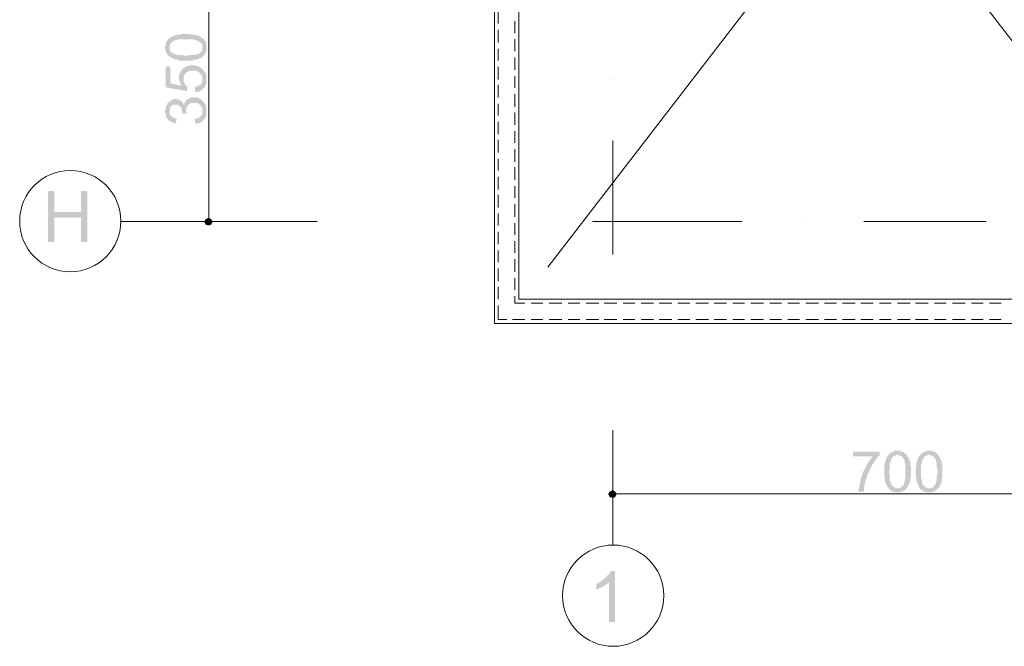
# Model space of a CAD drawing. Header units: metres. Extents: x -25 to 43.2, y -9.5 to 51.2.
# Tile 1 of 22: x -23.8 to -11.7, y -8.3 to -0.6. Entities that reach past the tile are written whole.
import ezdxf

# ---------------------------------------------------------------- set-up
doc = ezdxf.new("R2010")
doc.units = ezdxf.units.M
doc.header["$MEASUREMENT"] = 0
for name, color, linetype in [('PDF4_ax', 7, 'Continuous'), ('PDF4_dim', 7, 'Continuous'), ('PDF4_khatchin', 7, 'Continuous'), ('PDF4_shib bandi', 7, 'Continuous'), ('PDF4_textt', 7, 'Continuous'), ('PDF4_W', 7, 'Continuous')]:
    doc.layers.add(name, color=color, linetype=linetype)

msp = doc.modelspace()

# ---------------------------------------------------------------- hatches: boundary and pattern name
at = {"layer": 'PDF4_dim', "transparency": 33554559}
h = msp.add_hatch(color=256, dxfattribs=at)
h.paths.add_polyline_path([(-21.76, -1.141), (-21.77, -1.141), (-21.779, -1.141), (-21.789, -1.141), (-21.789, -1.141), (-21.798, -1.141), (-21.808, -1.141), (-21.818, -1.141), (-21.827, -1.141), (-21.827, -1.141), (-21.837, -1.141), (-21.847, -1.141), (-21.856, -1.132), (-21.856, -1.132), (-21.866, -1.132), (-21.866, -1.132), (-21.876, -1.132), (-21.885, -1.132), (-21.885, -1.132), (-21.895, -1.132), (-21.895, -1.122), (-21.904, -1.122), (-21.914, -1.122), (-21.914, -1.122), (-21.924, -1.112), (-21.933, -1.112), (-21.933, -1.112), (-21.943, -1.103), (-21.953, -1.103), (-21.953, -1.103), (-21.962, -1.093), (-21.962, -1.093), (-21.972, -1.083), (-21.972, -1.083), (-21.981, -1.074), (-21.981, -1.074), (-21.991, -1.074), (-21.991, -1.064), (-21.991, -1.054), (-22.001, -1.054), (-22.001, -1.045), (-22.001, -1.045), (-22.01, -1.035), (-22.01, -1.026), (-22.01, -1.026), (-22.01, -1.016), (-22.01, -1.006), (-22.01, -1.006), (-22.02, -0.997), (-22.02, -0.987), (-22.02, -0.977), (-22.02, -0.977), (-22.02, -0.968), (-22.02, -0.968), (-22.01, -0.958), (-22.01, -0.949), (-22.01, -0.939), (-22.01, -0.939), (-22.01, -0.929), (-22.01, -0.92), (-22.001, -0.92), (-22.001, -0.91), (-22.001, -0.91), (-22.001, -0.9), (-21.991, -0.9), (-21.991, -0.891), (-21.981, -0.891), (-21.981, -0.881), (-21.972, -0.871), (-21.972, -0.871), (-21.962, -0.871), (-21.962, -0.862), (-21.953, -0.862), (-21.953, -0.862), (-21.953, -0.852), (-21.943, -0.852), (-21.933, -0.852), (-21.933, -0.843), (-21.924, -0.843), (-21.914, -0.843), (-21.914, -0.843), (-21.904, -0.833), (-21.895, -0.833), (-21.895, -0.833), (-21.885, -0.833), (-21.876, -0.823), (-21.876, -0.823), (-21.866, -0.823), (-21.866, -0.823), (-21.856, -0.823), (-21.847, -0.823), (-21.847, -0.823), (-21.837, -0.823), (-21.827, -0.823), (-21.827, -0.823), (-21.818, -0.814), (-21.808, -0.814), (-21.798, -0.814), (-21.798, -0.814), (-21.789, -0.814), (-21.779, -0.814), (-21.77, -0.814), (-21.76, -0.814), (-21.76, -0.814), (-21.75, -0.814), (-21.741, -0.814), (-21.731, -0.814), (-21.731, -0.814), (-21.721, -0.814), (-21.712, -0.814), (-21.702, -0.814), (-21.702, -0.823), (-21.693, -0.823), (-21.683, -0.823), (-21.673, -0.823), (-21.673, -0.823), (-21.664, -0.823), (-21.654, -0.823), (-21.654, -0.823), (-21.644, -0.823), (-21.635, -0.833), (-21.635, -0.833), (-21.625, -0.833), (-21.625, -0.833), (-21.615, -0.833), (-21.615, -0.833), (-21.606, -0.843), (-21.596, -0.843), (-21.587, -0.843), (-21.587, -0.852), (-21.577, -0.852), (-21.577, -0.852), (-21.567, -0.862), (-21.558, -0.862), (-21.558, -0.871), (-21.548, -0.871), (-21.548, -0.871), (-21.538, -0.881), (-21.538, -0.881), (-21.538, -0.891), (-21.529, -0.891), (-21.529, -0.9), (-21.519, -0.9), (-21.519, -0.91), (-21.519, -0.92), (-21.519, -0.92), (-21.51, -0.929), (-21.51, -0.939), (-21.51, -0.939), (-21.51, -0.949), (-21.51, -0.958), (-21.51, -0.958), (-21.51, -0.968), (-21.51, -0.977), (-21.51, -0.977), (-21.51, -0.987), (-21.51, -0.997), (-21.51, -0.997), (-21.51, -1.006), (-21.51, -1.016), (-21.51, -1.026), (-21.51, -1.026), (-21.519, -1.035), (-21.519, -1.045), (-21.519, -1.045), (-21.519, -1.054), (-21.529, -1.054), (-21.529, -1.064), (-21.529, -1.064), (-21.538, -1.074), (-21.538, -1.074), (-21.548, -1.083), (-21.548, -1.083), (-21.558, -1.093), (-21.558, -1.093), (-21.558, -1.093), (-21.567, -1.103), (-21.567, -1.103), (-21.577, -1.103), (-21.577, -1.112), (-21.587, -1.112), (-21.587, -1.112), (-21.596, -1.112), (-21.596, -1.122), (-21.606, -1.122), (-21.615, -1.122), (-21.615, -1.122), (-21.625, -1.122), (-21.625, -1.132), (-21.635, -1.132), (-21.644, -1.132), (-21.654, -1.132), (-21.654, -1.132), (-21.664, -1.132), (-21.673, -1.132), (-21.673, -1.141), (-21.683, -1.141), (-21.693, -1.141), (-21.702, -1.141), (-21.712, -1.141), (-21.721, -1.141), (-21.721, -1.141), (-21.731, -1.141), (-21.741, -1.141), (-21.75, -1.141), (-21.76, -1.141)], flags=0)
h.paths.add_polyline_path([(-21.76, -1.083), (-21.75, -1.083), (-21.741, -1.083), (-21.731, -1.083), (-21.721, -1.074), (-21.712, -1.074), (-21.702, -1.074), (-21.693, -1.074), (-21.693, -1.074), (-21.683, -1.074), (-21.673, -1.074), (-21.664, -1.074), (-21.664, -1.074), (-21.654, -1.074), (-21.644, -1.074), (-21.644, -1.064), (-21.635, -1.064), (-21.625, -1.064), (-21.625, -1.064), (-21.615, -1.064), (-21.615, -1.064), (-21.606, -1.054), (-21.606, -1.054), (-21.606, -1.054), (-21.596, -1.054), (-21.596, -1.054), (-21.587, -1.045), (-21.587, -1.045), (-21.577, -1.035), (-21.577, -1.035), (-21.567, -1.026), (-21.567, -1.016), (-21.567, -1.016), (-21.558, -1.006), (-21.558, -1.006), (-21.558, -0.997), (-21.558, -0.987), (-21.558, -0.987), (-21.558, -0.977), (-21.558, -0.977), (-21.558, -0.968), (-21.558, -0.958), (-21.558, -0.958), (-21.558, -0.949), (-21.567, -0.939), (-21.567, -0.939), (-21.567, -0.929), (-21.577, -0.929), (-21.577, -0.92), (-21.587, -0.92), (-21.596, -0.91), (-21.596, -0.91), (-21.596, -0.91), (-21.606, -0.9), (-21.606, -0.9), (-21.615, -0.9), (-21.615, -0.9), (-21.625, -0.9), (-21.625, -0.891), (-21.635, -0.891), (-21.635, -0.891), (-21.644, -0.891), (-21.654, -0.891), (-21.654, -0.891), (-21.664, -0.881), (-21.673, -0.881), (-21.683, -0.881), (-21.683, -0.881), (-21.693, -0.881), (-21.702, -0.881), (-21.712, -0.881), (-21.721, -0.881), (-21.731, -0.881), (-21.741, -0.881), (-21.75, -0.881), (-21.76, -0.881), (-21.76, -0.881), (-21.77, -0.881), (-21.779, -0.881), (-21.789, -0.881), (-21.798, -0.881), (-21.808, -0.881), (-21.818, -0.881), (-21.827, -0.881), (-21.837, -0.881), (-21.837, -0.881), (-21.847, -0.881), (-21.856, -0.881), (-21.866, -0.891), (-21.866, -0.891), (-21.876, -0.891), (-21.885, -0.891), (-21.885, -0.891), (-21.895, -0.891), (-21.895, -0.891), (-21.904, -0.9), (-21.904, -0.9), (-21.914, -0.9), (-21.914, -0.9), (-21.924, -0.9), (-21.924, -0.91), (-21.924, -0.91), (-21.933, -0.91), (-21.933, -0.92), (-21.943, -0.92), (-21.943, -0.929), (-21.953, -0.929), (-21.953, -0.939), (-21.953, -0.949), (-21.962, -0.949), (-21.962, -0.958), (-21.962, -0.958), (-21.962, -0.968), (-21.962, -0.977), (-21.962, -0.977), (-21.962, -0.987), (-21.962, -0.997), (-21.962, -0.997), (-21.962, -1.006), (-21.962, -1.016), (-21.953, -1.016), (-21.953, -1.026), (-21.953, -1.026), (-21.943, -1.035), (-21.943, -1.035), (-21.933, -1.045), (-21.933, -1.045), (-21.924, -1.054), (-21.924, -1.054), (-21.914, -1.054), (-21.914, -1.054), (-21.904, -1.054), (-21.904, -1.064), (-21.895, -1.064), (-21.895, -1.064), (-21.885, -1.064), (-21.885, -1.064), (-21.876, -1.074), (-21.866, -1.074), (-21.866, -1.074), (-21.856, -1.074), (-21.847, -1.074), (-21.837, -1.074), (-21.837, -1.074), (-21.827, -1.074), (-21.818, -1.074), (-21.808, -1.074), (-21.798, -1.074), (-21.789, -1.083), (-21.779, -1.083), (-21.77, -1.083), (-21.76, -1.083), (-21.76, -1.083)], flags=0)
for points in [[(-21.644, -1.526), (-21.654, -1.469), (-21.644, -1.469), (-21.635, -1.459), (-21.625, -1.459), (-21.625, -1.459), (-21.615, -1.459), (-21.606, -1.449), (-21.606, -1.449), (-21.596, -1.449), (-21.596, -1.44), (-21.587, -1.44), (-21.587, -1.44), (-21.577, -1.43), (-21.577, -1.43), (-21.567, -1.42), (-21.567, -1.42), (-21.567, -1.411), (-21.558, -1.401), (-21.558, -1.401), (-21.558, -1.392), (-21.558, -1.382), (-21.558, -1.382), (-21.558, -1.372), (-21.558, -1.372), (-21.558, -1.363), (-21.558, -1.353), (-21.558, -1.353), (-21.558, -1.343), (-21.558, -1.334), (-21.567, -1.334), (-21.567, -1.324), (-21.567, -1.315), (-21.577, -1.315), (-21.577, -1.305), (-21.587, -1.305), (-21.587, -1.295), (-21.587, -1.295), (-21.596, -1.295), (-21.596, -1.286), (-21.606, -1.286), (-21.606, -1.276), (-21.615, -1.276), (-21.625, -1.276), (-21.625, -1.276), (-21.635, -1.266), (-21.644, -1.266), (-21.644, -1.266), (-21.654, -1.266), (-21.664, -1.266), (-21.673, -1.266), (-21.673, -1.266), (-21.673, -1.266), (-21.683, -1.266), (-21.693, -1.266), (-21.702, -1.266), (-21.712, -1.266), (-21.712, -1.266), (-21.721, -1.266), (-21.731, -1.276), (-21.731, -1.276), (-21.741, -1.276), (-21.741, -1.286), (-21.75, -1.286), (-21.76, -1.286), (-21.76, -1.295), (-21.76, -1.295), (-21.77, -1.295), (-21.77, -1.305), (-21.77, -1.305), (-21.779, -1.315), (-21.779, -1.324), (-21.779, -1.324), (-21.789, -1.334), (-21.789, -1.343), (-21.789, -1.343), (-21.789, -1.353), (-21.789, -1.363), (-21.789, -1.363), (-21.789, -1.372), (-21.789, -1.382), (-21.789, -1.382), (-21.789, -1.392), (-21.789, -1.401), (-21.789, -1.401), (-21.779, -1.411), (-21.779, -1.42), (-21.779, -1.42), (-21.779, -1.42), (-21.77, -1.43), (-21.77, -1.44), (-21.77, -1.44), (-21.76, -1.449), (-21.76, -1.449), (-21.75, -1.459), (-21.75, -1.459), (-21.741, -1.459), (-21.75, -1.517), (-22.01, -1.469), (-22.01, -1.218), (-21.953, -1.218), (-21.953, -1.42), (-21.818, -1.449), (-21.818, -1.44), (-21.818, -1.44), (-21.827, -1.43), (-21.827, -1.42), (-21.827, -1.42), (-21.837, -1.411), (-21.837, -1.401), (-21.837, -1.401), (-21.837, -1.392), (-21.847, -1.382), (-21.847, -1.382), (-21.847, -1.372), (-21.847, -1.363), (-21.847, -1.363), (-21.847, -1.353), (-21.847, -1.343), (-21.847, -1.343), (-21.847, -1.334), (-21.847, -1.324), (-21.847, -1.324), (-21.837, -1.315), (-21.837, -1.305), (-21.837, -1.305), (-21.837, -1.295), (-21.827, -1.286), (-21.827, -1.286), (-21.827, -1.276), (-21.818, -1.266), (-21.818, -1.266), (-21.818, -1.257), (-21.808, -1.257), (-21.808, -1.247), (-21.798, -1.247), (-21.798, -1.247), (-21.798, -1.237), (-21.789, -1.237), (-21.789, -1.228), (-21.779, -1.228), (-21.77, -1.228), (-21.77, -1.218), (-21.76, -1.218), (-21.76, -1.218), (-21.75, -1.209), (-21.741, -1.209), (-21.741, -1.209), (-21.731, -1.209), (-21.721, -1.199), (-21.721, -1.199), (-21.712, -1.199), (-21.702, -1.199), (-21.693, -1.199), (-21.693, -1.199), (-21.683, -1.199), (-21.673, -1.199), (-21.673, -1.199), (-21.664, -1.199), (-21.654, -1.199), (-21.644, -1.199), (-21.644, -1.199), (-21.635, -1.209), (-21.625, -1.209), (-21.625, -1.209), (-21.615, -1.209), (-21.606, -1.218), (-21.606, -1.218), (-21.596, -1.218), (-21.587, -1.218), (-21.587, -1.228), (-21.577, -1.228), (-21.577, -1.237), (-21.567, -1.237), (-21.567, -1.237), (-21.558, -1.247), (-21.558, -1.247), (-21.548, -1.257), (-21.548, -1.257), (-21.538, -1.266), (-21.538, -1.266), (-21.538, -1.276), (-21.529, -1.276), (-21.529, -1.286), (-21.519, -1.286), (-21.519, -1.295), (-21.519, -1.305), (-21.519, -1.305), (-21.51, -1.315), (-21.51, -1.324), (-21.51, -1.324), (-21.51, -1.334), (-21.51, -1.343), (-21.51, -1.343), (-21.51, -1.353), (-21.51, -1.363), (-21.51, -1.372), (-21.51, -1.372), (-21.51, -1.382), (-21.51, -1.382), (-21.51, -1.392), (-21.51, -1.401), (-21.51, -1.411), (-21.51, -1.411), (-21.51, -1.42), (-21.51, -1.43), (-21.519, -1.43), (-21.519, -1.44), (-21.519, -1.449), (-21.519, -1.449), (-21.529, -1.459), (-21.529, -1.459), (-21.529, -1.469), (-21.538, -1.478), (-21.538, -1.478), (-21.548, -1.478), (-21.548, -1.488), (-21.558, -1.488), (-21.558, -1.498), (-21.567, -1.498), (-21.567, -1.507), (-21.577, -1.507), (-21.577, -1.507), (-21.587, -1.517), (-21.587, -1.517), (-21.596, -1.517), (-21.606, -1.526), (-21.606, -1.526), (-21.615, -1.526), (-21.625, -1.526), (-21.635, -1.526), (-21.635, -1.526), (-21.644, -1.526)], [(-21.644, -1.921), (-21.654, -1.854), (-21.644, -1.854), (-21.635, -1.854), (-21.635, -1.854), (-21.625, -1.854), (-21.615, -1.844), (-21.606, -1.844), (-21.606, -1.844), (-21.596, -1.835), (-21.596, -1.835), (-21.587, -1.835), (-21.587, -1.825), (-21.577, -1.825), (-21.577, -1.825), (-21.577, -1.815), (-21.567, -1.815), (-21.567, -1.806), (-21.567, -1.796), (-21.558, -1.796), (-21.558, -1.786), (-21.558, -1.777), (-21.558, -1.777), (-21.558, -1.767), (-21.558, -1.758), (-21.558, -1.748), (-21.558, -1.748), (-21.558, -1.738), (-21.558, -1.729), (-21.558, -1.729), (-21.567, -1.719), (-21.567, -1.709), (-21.567, -1.709), (-21.577, -1.7), (-21.577, -1.7), (-21.577, -1.69), (-21.587, -1.69), (-21.587, -1.681), (-21.596, -1.681), (-21.606, -1.671), (-21.606, -1.671), (-21.615, -1.671), (-21.615, -1.661), (-21.625, -1.661), (-21.635, -1.661), (-21.635, -1.661), (-21.644, -1.661), (-21.654, -1.661), (-21.664, -1.661), (-21.664, -1.661), (-21.664, -1.661), (-21.673, -1.661), (-21.683, -1.661), (-21.693, -1.661), (-21.693, -1.661), (-21.702, -1.661), (-21.702, -1.671), (-21.712, -1.671), (-21.721, -1.671), (-21.721, -1.681), (-21.731, -1.681), (-21.731, -1.681), (-21.731, -1.69), (-21.741, -1.69), (-21.741, -1.7), (-21.75, -1.709), (-21.75, -1.709), (-21.75, -1.719), (-21.75, -1.729), (-21.75, -1.729), (-21.76, -1.738), (-21.76, -1.748), (-21.76, -1.748), (-21.76, -1.758), (-21.76, -1.758), (-21.76, -1.767), (-21.76, -1.777), (-21.75, -1.777), (-21.75, -1.786), (-21.75, -1.796), (-21.75, -1.796), (-21.808, -1.786), (-21.808, -1.786), (-21.808, -1.777), (-21.808, -1.777), (-21.808, -1.767), (-21.808, -1.758), (-21.808, -1.758), (-21.808, -1.748), (-21.808, -1.738), (-21.808, -1.738), (-21.818, -1.729), (-21.818, -1.719), (-21.818, -1.719), (-21.827, -1.709), (-21.827, -1.709), (-21.837, -1.7), (-21.837, -1.7), (-21.847, -1.69), (-21.847, -1.69), (-21.856, -1.69), (-21.856, -1.681), (-21.866, -1.681), (-21.876, -1.681), (-21.876, -1.681), (-21.885, -1.681), (-21.895, -1.681), (-21.904, -1.681), (-21.904, -1.681), (-21.914, -1.681), (-21.924, -1.69), (-21.924, -1.69), (-21.933, -1.69), (-21.933, -1.7), (-21.943, -1.7), (-21.943, -1.7), (-21.953, -1.709), (-21.953, -1.709), (-21.953, -1.719), (-21.962, -1.719), (-21.962, -1.729), (-21.962, -1.738), (-21.962, -1.738), (-21.962, -1.748), (-21.962, -1.758), (-21.962, -1.758), (-21.962, -1.767), (-21.962, -1.777), (-21.962, -1.786), (-21.962, -1.786), (-21.962, -1.796), (-21.953, -1.806), (-21.953, -1.806), (-21.953, -1.815), (-21.943, -1.815), (-21.943, -1.825), (-21.943, -1.825), (-21.933, -1.825), (-21.933, -1.835), (-21.924, -1.835), (-21.914, -1.835), (-21.914, -1.844), (-21.904, -1.844), (-21.895, -1.844), (-21.895, -1.844), (-21.885, -1.854), (-21.876, -1.854), (-21.876, -1.854), (-21.885, -1.912), (-21.895, -1.912), (-21.904, -1.912), (-21.904, -1.912), (-21.914, -1.902), (-21.924, -1.902), (-21.924, -1.902), (-21.933, -1.902), (-21.943, -1.892), (-21.943, -1.892), (-21.953, -1.892), (-21.962, -1.883), (-21.962, -1.883), (-21.972, -1.873), (-21.972, -1.873), (-21.981, -1.863), (-21.981, -1.863), (-21.981, -1.863), (-21.991, -1.854), (-21.991, -1.854), (-21.991, -1.844), (-22.001, -1.844), (-22.001, -1.835), (-22.001, -1.825), (-22.01, -1.825), (-22.01, -1.815), (-22.01, -1.806), (-22.01, -1.806), (-22.01, -1.796), (-22.01, -1.786), (-22.01, -1.786), (-22.02, -1.777), (-22.02, -1.767), (-22.02, -1.767), (-22.02, -1.758), (-22.02, -1.748), (-22.01, -1.738), (-22.01, -1.738), (-22.01, -1.729), (-22.01, -1.719), (-22.01, -1.709), (-22.01, -1.709), (-22.001, -1.7), (-22.001, -1.69), (-22.001, -1.69), (-22.001, -1.69), (-21.991, -1.681), (-21.991, -1.671), (-21.991, -1.671), (-21.981, -1.661), (-21.981, -1.661), (-21.972, -1.652), (-21.972, -1.652), (-21.962, -1.642), (-21.962, -1.642), (-21.953, -1.632), (-21.953, -1.632), (-21.943, -1.632), (-21.933, -1.632), (-21.933, -1.623), (-21.924, -1.623), (-21.914, -1.623), (-21.914, -1.623), (-21.904, -1.613), (-21.895, -1.613), (-21.895, -1.613), (-21.885, -1.613), (-21.876, -1.613), (-21.876, -1.613), (-21.866, -1.623), (-21.856, -1.623), (-21.856, -1.623), (-21.847, -1.623), (-21.837, -1.623), (-21.837, -1.632), (-21.827, -1.632), (-21.827, -1.632), (-21.818, -1.642), (-21.818, -1.642), (-21.808, -1.642), (-21.808, -1.652), (-21.798, -1.652), (-21.798, -1.661), (-21.798, -1.671), (-21.789, -1.671), (-21.789, -1.681), (-21.789, -1.681), (-21.779, -1.681), (-21.779, -1.671), (-21.779, -1.661), (-21.779, -1.661), (-21.77, -1.652), (-21.77, -1.642), (-21.77, -1.642), (-21.76, -1.632), (-21.76, -1.632), (-21.75, -1.623), (-21.75, -1.623), (-21.741, -1.613), (-21.741, -1.613), (-21.741, -1.613), (-21.731, -1.613), (-21.721, -1.603), (-21.721, -1.603), (-21.712, -1.603), (-21.712, -1.594), (-21.702, -1.594), (-21.693, -1.594), (-21.683, -1.594), (-21.683, -1.594), (-21.673, -1.594), (-21.664, -1.594), (-21.664, -1.594), (-21.654, -1.594), (-21.644, -1.594), (-21.644, -1.594), (-21.635, -1.594), (-21.625, -1.594), (-21.625, -1.594), (-21.615, -1.594), (-21.606, -1.603), (-21.606, -1.603), (-21.596, -1.603), (-21.587, -1.613), (-21.587, -1.613), (-21.577, -1.613), (-21.577, -1.623), (-21.567, -1.623), (-21.558, -1.632), (-21.558, -1.632), (-21.548, -1.642), (-21.548, -1.642), (-21.548, -1.642), (-21.538, -1.652), (-21.538, -1.652), (-21.538, -1.661), (-21.529, -1.661), (-21.529, -1.671), (-21.519, -1.681), (-21.519, -1.681), (-21.519, -1.69), (-21.519, -1.7), (-21.51, -1.7), (-21.51, -1.709), (-21.51, -1.719), (-21.51, -1.719), (-21.51, -1.729), (-21.51, -1.738), (-21.51, -1.738), (-21.51, -1.748), (-21.51, -1.758), (-21.51, -1.758), (-21.51, -1.767), (-21.51, -1.777), (-21.51, -1.786), (-21.51, -1.786), (-21.51, -1.796), (-21.51, -1.806), (-21.51, -1.806), (-21.51, -1.815), (-21.519, -1.825), (-21.519, -1.825), (-21.519, -1.835), (-21.519, -1.844), (-21.529, -1.844), (-21.529, -1.854), (-21.538, -1.854), (-21.538, -1.863), (-21.538, -1.863), (-21.548, -1.873), (-21.548, -1.873), (-21.558, -1.883), (-21.558, -1.883), (-21.567, -1.892), (-21.567, -1.892), (-21.577, -1.892), (-21.577, -1.902), (-21.587, -1.902), (-21.596, -1.902), (-21.596, -1.912), (-21.606, -1.912), (-21.615, -1.912), (-21.615, -1.912), (-21.625, -1.912), (-21.635, -1.921), (-21.635, -1.921), (-21.644, -1.921)], [(-13.573, -5.995), (-13.573, -5.937), (-13.246, -5.937), (-13.246, -5.986), (-13.256, -5.986), (-13.256, -5.995), (-13.265, -5.995), (-13.265, -6.005), (-13.265, -6.005), (-13.275, -6.015), (-13.275, -6.015), (-13.284, -6.024), (-13.284, -6.024), (-13.294, -6.034), (-13.294, -6.043), (-13.294, -6.043), (-13.304, -6.053), (-13.304, -6.053), (-13.313, -6.063), (-13.313, -6.072), (-13.313, -6.072), (-13.323, -6.082), (-13.323, -6.092), (-13.333, -6.092), (-13.333, -6.101), (-13.333, -6.111), (-13.342, -6.111), (-13.342, -6.12), (-13.352, -6.13), (-13.352, -6.13), (-13.352, -6.14), (-13.362, -6.149), (-13.362, -6.149), (-13.362, -6.159), (-13.371, -6.159), (-13.371, -6.169), (-13.371, -6.178), (-13.371, -6.178), (-13.381, -6.188), (-13.381, -6.198), (-13.381, -6.198), (-13.39, -6.207), (-13.39, -6.217), (-13.39, -6.217), (-13.39, -6.226), (-13.4, -6.236), (-13.4, -6.236), (-13.4, -6.246), (-13.4, -6.255), (-13.41, -6.265), (-13.41, -6.265), (-13.41, -6.275), (-13.41, -6.284), (-13.419, -6.284), (-13.419, -6.294), (-13.419, -6.303), (-13.419, -6.303), (-13.419, -6.313), (-13.419, -6.323), (-13.429, -6.323), (-13.429, -6.332), (-13.429, -6.342), (-13.429, -6.342), (-13.429, -6.352), (-13.429, -6.361), (-13.429, -6.361), (-13.439, -6.371), (-13.439, -6.381), (-13.439, -6.39), (-13.439, -6.39), (-13.439, -6.4), (-13.439, -6.409), (-13.439, -6.419), (-13.439, -6.419), (-13.439, -6.429), (-13.439, -6.429), (-13.506, -6.429), (-13.506, -6.429), (-13.506, -6.419), (-13.506, -6.409), (-13.506, -6.409), (-13.506, -6.4), (-13.496, -6.39), (-13.496, -6.39), (-13.496, -6.381), (-13.496, -6.371), (-13.496, -6.371), (-13.496, -6.361), (-13.496, -6.352), (-13.496, -6.352), (-13.496, -6.342), (-13.487, -6.332), (-13.487, -6.323), (-13.487, -6.313), (-13.487, -6.313), (-13.487, -6.303), (-13.477, -6.294), (-13.477, -6.284), (-13.477, -6.284), (-13.477, -6.275), (-13.477, -6.265), (-13.477, -6.265), (-13.467, -6.255), (-13.467, -6.246), (-13.467, -6.246), (-13.467, -6.236), (-13.458, -6.226), (-13.458, -6.226), (-13.458, -6.217), (-13.458, -6.207), (-13.448, -6.198), (-13.448, -6.198), (-13.448, -6.188), (-13.448, -6.178), (-13.439, -6.178), (-13.439, -6.169), (-13.439, -6.159), (-13.429, -6.159), (-13.429, -6.149), (-13.429, -6.149), (-13.419, -6.14), (-13.419, -6.13), (-13.419, -6.13), (-13.41, -6.12), (-13.41, -6.111), (-13.41, -6.111), (-13.4, -6.101), (-13.4, -6.092), (-13.39, -6.092), (-13.39, -6.082), (-13.39, -6.072), (-13.381, -6.072), (-13.381, -6.063), (-13.371, -6.053), (-13.371, -6.053), (-13.371, -6.043), (-13.362, -6.043), (-13.362, -6.034), (-13.352, -6.034), (-13.352, -6.024), (-13.342, -6.015), (-13.342, -6.015), (-13.342, -6.005), (-13.333, -6.005), (-13.333, -5.995), (-13.333, -5.995)]]:
    msp.add_hatch(color=256, dxfattribs=at).paths.add_polyline_path(points)
h = msp.add_hatch(color=256, dxfattribs=at)
h.paths.add_polyline_path([(-13.188, -6.188), (-13.188, -6.178), (-13.188, -6.169), (-13.188, -6.159), (-13.188, -6.149), (-13.188, -6.14), (-13.188, -6.14), (-13.188, -6.13), (-13.188, -6.12), (-13.188, -6.111), (-13.188, -6.111), (-13.188, -6.101), (-13.179, -6.092), (-13.179, -6.082), (-13.179, -6.082), (-13.179, -6.072), (-13.179, -6.072), (-13.179, -6.063), (-13.179, -6.053), (-13.169, -6.053), (-13.169, -6.043), (-13.169, -6.043), (-13.169, -6.034), (-13.169, -6.024), (-13.159, -6.024), (-13.159, -6.015), (-13.159, -6.005), (-13.15, -6.005), (-13.15, -5.995), (-13.15, -5.986), (-13.14, -5.986), (-13.14, -5.976), (-13.13, -5.976), (-13.13, -5.966), (-13.121, -5.966), (-13.121, -5.957), (-13.121, -5.957), (-13.111, -5.957), (-13.102, -5.947), (-13.102, -5.947), (-13.092, -5.947), (-13.092, -5.937), (-13.082, -5.937), (-13.073, -5.937), (-13.073, -5.937), (-13.063, -5.928), (-13.053, -5.928), (-13.053, -5.928), (-13.044, -5.928), (-13.034, -5.928), (-13.024, -5.928), (-13.024, -5.928), (-13.015, -5.928), (-13.015, -5.928), (-13.005, -5.928), (-12.996, -5.928), (-12.986, -5.928), (-12.986, -5.937), (-12.976, -5.937), (-12.967, -5.937), (-12.967, -5.937), (-12.957, -5.947), (-12.957, -5.947), (-12.947, -5.947), (-12.947, -5.947), (-12.938, -5.957), (-12.928, -5.957), (-12.928, -5.966), (-12.919, -5.966), (-12.919, -5.976), (-12.909, -5.976), (-12.909, -5.986), (-12.909, -5.995), (-12.909, -5.995), (-12.899, -5.995), (-12.899, -6.005), (-12.899, -6.005), (-12.89, -6.015), (-12.89, -6.024), (-12.89, -6.024), (-12.88, -6.034), (-12.88, -6.043), (-12.88, -6.043), (-12.88, -6.053), (-12.87, -6.063), (-12.87, -6.063), (-12.87, -6.072), (-12.87, -6.072), (-12.87, -6.082), (-12.87, -6.092), (-12.87, -6.092), (-12.87, -6.101), (-12.87, -6.111), (-12.87, -6.111), (-12.861, -6.12), (-12.861, -6.13), (-12.861, -6.13), (-12.861, -6.14), (-12.861, -6.149), (-12.861, -6.159), (-12.861, -6.169), (-12.861, -6.178), (-12.861, -6.188), (-12.861, -6.188), (-12.861, -6.188), (-12.861, -6.198), (-12.861, -6.207), (-12.861, -6.217), (-12.861, -6.226), (-12.861, -6.236), (-12.861, -6.236), (-12.861, -6.246), (-12.87, -6.255), (-12.87, -6.265), (-12.87, -6.265), (-12.87, -6.275), (-12.87, -6.284), (-12.87, -6.284), (-12.87, -6.294), (-12.87, -6.303), (-12.87, -6.303), (-12.88, -6.313), (-12.88, -6.313), (-12.88, -6.323), (-12.88, -6.323), (-12.88, -6.332), (-12.89, -6.342), (-12.89, -6.352), (-12.89, -6.352), (-12.899, -6.361), (-12.899, -6.371), (-12.899, -6.371), (-12.909, -6.381), (-12.909, -6.381), (-12.919, -6.39), (-12.919, -6.39), (-12.919, -6.4), (-12.928, -6.4), (-12.928, -6.409), (-12.938, -6.409), (-12.938, -6.409), (-12.947, -6.419), (-12.947, -6.419), (-12.957, -6.419), (-12.967, -6.429), (-12.967, -6.429), (-12.976, -6.429), (-12.986, -6.429), (-12.986, -6.438), (-12.996, -6.438), (-13.005, -6.438), (-13.005, -6.438), (-13.015, -6.438), (-13.024, -6.438), (-13.024, -6.438), (-13.034, -6.438), (-13.044, -6.438), (-13.044, -6.438), (-13.053, -6.438), (-13.063, -6.438), (-13.073, -6.438), (-13.073, -6.429), (-13.082, -6.429), (-13.082, -6.429), (-13.092, -6.429), (-13.102, -6.419), (-13.102, -6.419), (-13.111, -6.419), (-13.111, -6.409), (-13.121, -6.409), (-13.121, -6.4), (-13.13, -6.4), (-13.13, -6.39), (-13.14, -6.39), (-13.14, -6.39), (-13.14, -6.381), (-13.15, -6.381), (-13.15, -6.371), (-13.15, -6.371), (-13.15, -6.361), (-13.159, -6.361), (-13.159, -6.352), (-13.159, -6.352), (-13.159, -6.342), (-13.169, -6.342), (-13.169, -6.332), (-13.169, -6.323), (-13.169, -6.323), (-13.179, -6.313), (-13.179, -6.313), (-13.179, -6.303), (-13.179, -6.294), (-13.179, -6.284), (-13.179, -6.284), (-13.179, -6.275), (-13.188, -6.265), (-13.188, -6.255), (-13.188, -6.255), (-13.188, -6.246), (-13.188, -6.236), (-13.188, -6.226), (-13.188, -6.217), (-13.188, -6.207), (-13.188, -6.198), (-13.188, -6.198), (-13.188, -6.188)], flags=0)
h.paths.add_polyline_path([(-13.13, -6.188), (-13.13, -6.198), (-13.121, -6.207), (-13.121, -6.217), (-13.121, -6.226), (-13.121, -6.226), (-13.121, -6.236), (-13.121, -6.246), (-13.121, -6.255), (-13.121, -6.265), (-13.121, -6.275), (-13.121, -6.275), (-13.121, -6.284), (-13.121, -6.294), (-13.121, -6.294), (-13.111, -6.303), (-13.111, -6.313), (-13.111, -6.313), (-13.111, -6.323), (-13.111, -6.323), (-13.102, -6.332), (-13.102, -6.332), (-13.102, -6.342), (-13.102, -6.342), (-13.102, -6.342), (-13.092, -6.352), (-13.092, -6.352), (-13.092, -6.361), (-13.082, -6.361), (-13.073, -6.371), (-13.073, -6.371), (-13.063, -6.381), (-13.063, -6.381), (-13.053, -6.381), (-13.053, -6.381), (-13.044, -6.39), (-13.034, -6.39), (-13.034, -6.39), (-13.024, -6.39), (-13.015, -6.39), (-13.015, -6.39), (-13.005, -6.39), (-13.005, -6.381), (-12.996, -6.381), (-12.986, -6.381), (-12.986, -6.381), (-12.976, -6.371), (-12.976, -6.371), (-12.967, -6.361), (-12.967, -6.361), (-12.957, -6.352), (-12.957, -6.352), (-12.947, -6.342), (-12.947, -6.342), (-12.947, -6.332), (-12.947, -6.332), (-12.947, -6.323), (-12.938, -6.323), (-12.938, -6.313), (-12.938, -6.313), (-12.938, -6.303), (-12.938, -6.303), (-12.938, -6.294), (-12.938, -6.284), (-12.928, -6.284), (-12.928, -6.275), (-12.928, -6.265), (-12.928, -6.255), (-12.928, -6.255), (-12.928, -6.246), (-12.928, -6.236), (-12.928, -6.226), (-12.928, -6.217), (-12.928, -6.207), (-12.928, -6.198), (-12.928, -6.188), (-12.928, -6.188), (-12.928, -6.178), (-12.928, -6.169), (-12.928, -6.159), (-12.928, -6.149), (-12.928, -6.14), (-12.928, -6.13), (-12.928, -6.12), (-12.928, -6.111), (-12.928, -6.101), (-12.928, -6.101), (-12.928, -6.092), (-12.928, -6.082), (-12.938, -6.072), (-12.938, -6.072), (-12.938, -6.063), (-12.938, -6.053), (-12.938, -6.053), (-12.938, -6.043), (-12.947, -6.043), (-12.947, -6.034), (-12.947, -6.034), (-12.947, -6.024), (-12.947, -6.024), (-12.957, -6.024), (-12.957, -6.024), (-12.957, -6.015), (-12.967, -6.005), (-12.967, -6.005), (-12.976, -5.995), (-12.976, -5.995), (-12.986, -5.995), (-12.986, -5.986), (-12.996, -5.986), (-13.005, -5.986), (-13.005, -5.986), (-13.015, -5.976), (-13.024, -5.976), (-13.024, -5.976), (-13.034, -5.976), (-13.044, -5.976), (-13.044, -5.986), (-13.053, -5.986), (-13.063, -5.986), (-13.063, -5.986), (-13.073, -5.995), (-13.073, -5.995), (-13.082, -5.995), (-13.082, -6.005), (-13.092, -6.015), (-13.092, -6.015), (-13.092, -6.015), (-13.102, -6.024), (-13.102, -6.024), (-13.102, -6.034), (-13.102, -6.034), (-13.111, -6.043), (-13.111, -6.043), (-13.111, -6.053), (-13.111, -6.053), (-13.111, -6.063), (-13.111, -6.072), (-13.121, -6.072), (-13.121, -6.082), (-13.121, -6.092), (-13.121, -6.101), (-13.121, -6.101), (-13.121, -6.111), (-13.121, -6.12), (-13.121, -6.13), (-13.121, -6.14), (-13.121, -6.149), (-13.121, -6.149), (-13.121, -6.159), (-13.121, -6.169), (-13.13, -6.178), (-13.13, -6.188)], flags=0)
h = msp.add_hatch(color=256, dxfattribs=at)
h.paths.add_polyline_path([(-12.803, -6.188), (-12.803, -6.178), (-12.803, -6.169), (-12.803, -6.159), (-12.803, -6.149), (-12.803, -6.14), (-12.803, -6.14), (-12.803, -6.13), (-12.793, -6.12), (-12.793, -6.111), (-12.793, -6.111), (-12.793, -6.101), (-12.793, -6.092), (-12.793, -6.082), (-12.793, -6.082), (-12.793, -6.072), (-12.793, -6.072), (-12.784, -6.063), (-12.784, -6.053), (-12.784, -6.053), (-12.784, -6.043), (-12.784, -6.043), (-12.784, -6.034), (-12.774, -6.024), (-12.774, -6.024), (-12.774, -6.015), (-12.764, -6.005), (-12.764, -6.005), (-12.764, -5.995), (-12.755, -5.986), (-12.755, -5.986), (-12.745, -5.976), (-12.745, -5.976), (-12.736, -5.966), (-12.736, -5.966), (-12.726, -5.957), (-12.726, -5.957), (-12.726, -5.957), (-12.716, -5.947), (-12.716, -5.947), (-12.707, -5.947), (-12.697, -5.937), (-12.697, -5.937), (-12.687, -5.937), (-12.678, -5.937), (-12.678, -5.928), (-12.668, -5.928), (-12.658, -5.928), (-12.649, -5.928), (-12.649, -5.928), (-12.639, -5.928), (-12.639, -5.928), (-12.63, -5.928), (-12.62, -5.928), (-12.62, -5.928), (-12.61, -5.928), (-12.601, -5.928), (-12.591, -5.937), (-12.591, -5.937), (-12.581, -5.937), (-12.572, -5.937), (-12.572, -5.947), (-12.562, -5.947), (-12.562, -5.947), (-12.553, -5.947), (-12.553, -5.957), (-12.543, -5.957), (-12.543, -5.966), (-12.533, -5.966), (-12.533, -5.976), (-12.524, -5.976), (-12.524, -5.986), (-12.514, -5.995), (-12.514, -5.995), (-12.514, -5.995), (-12.514, -6.005), (-12.504, -6.005), (-12.504, -6.015), (-12.504, -6.024), (-12.495, -6.024), (-12.495, -6.034), (-12.495, -6.043), (-12.495, -6.043), (-12.485, -6.053), (-12.485, -6.063), (-12.485, -6.063), (-12.485, -6.072), (-12.485, -6.072), (-12.485, -6.082), (-12.485, -6.092), (-12.475, -6.092), (-12.475, -6.101), (-12.475, -6.111), (-12.475, -6.111), (-12.475, -6.12), (-12.475, -6.13), (-12.475, -6.13), (-12.475, -6.14), (-12.475, -6.149), (-12.475, -6.159), (-12.475, -6.169), (-12.475, -6.178), (-12.475, -6.188), (-12.475, -6.188), (-12.475, -6.188), (-12.475, -6.198), (-12.475, -6.207), (-12.475, -6.217), (-12.475, -6.226), (-12.475, -6.236), (-12.475, -6.236), (-12.475, -6.246), (-12.475, -6.255), (-12.475, -6.265), (-12.475, -6.265), (-12.485, -6.275), (-12.485, -6.284), (-12.485, -6.284), (-12.485, -6.294), (-12.485, -6.303), (-12.485, -6.303), (-12.485, -6.313), (-12.485, -6.313), (-12.495, -6.323), (-12.495, -6.323), (-12.495, -6.332), (-12.495, -6.342), (-12.504, -6.352), (-12.504, -6.352), (-12.504, -6.361), (-12.514, -6.371), (-12.514, -6.371), (-12.514, -6.381), (-12.524, -6.381), (-12.524, -6.39), (-12.533, -6.39), (-12.533, -6.4), (-12.543, -6.4), (-12.543, -6.409), (-12.543, -6.409), (-12.553, -6.409), (-12.553, -6.419), (-12.562, -6.419), (-12.572, -6.419), (-12.572, -6.429), (-12.581, -6.429), (-12.581, -6.429), (-12.591, -6.429), (-12.601, -6.438), (-12.61, -6.438), (-12.61, -6.438), (-12.62, -6.438), (-12.63, -6.438), (-12.639, -6.438), (-12.639, -6.438), (-12.649, -6.438), (-12.649, -6.438), (-12.658, -6.438), (-12.668, -6.438), (-12.668, -6.438), (-12.678, -6.438), (-12.687, -6.429), (-12.697, -6.429), (-12.697, -6.429), (-12.707, -6.429), (-12.707, -6.419), (-12.716, -6.419), (-12.726, -6.419), (-12.726, -6.409), (-12.736, -6.409), (-12.736, -6.4), (-12.745, -6.4), (-12.745, -6.39), (-12.755, -6.39), (-12.755, -6.39), (-12.755, -6.381), (-12.755, -6.381), (-12.764, -6.371), (-12.764, -6.371), (-12.764, -6.361), (-12.764, -6.361), (-12.774, -6.352), (-12.774, -6.352), (-12.774, -6.342), (-12.774, -6.342), (-12.784, -6.332), (-12.784, -6.323), (-12.784, -6.323), (-12.784, -6.313), (-12.784, -6.313), (-12.793, -6.303), (-12.793, -6.294), (-12.793, -6.284), (-12.793, -6.284), (-12.793, -6.275), (-12.793, -6.265), (-12.793, -6.255), (-12.793, -6.255), (-12.793, -6.246), (-12.803, -6.236), (-12.803, -6.226), (-12.803, -6.217), (-12.803, -6.207), (-12.803, -6.198), (-12.803, -6.198), (-12.803, -6.188)], flags=0)
h.paths.add_polyline_path([(-12.736, -6.188), (-12.736, -6.198), (-12.736, -6.207), (-12.736, -6.217), (-12.736, -6.226), (-12.736, -6.226), (-12.736, -6.236), (-12.736, -6.246), (-12.736, -6.255), (-12.736, -6.265), (-12.736, -6.275), (-12.736, -6.275), (-12.726, -6.284), (-12.726, -6.294), (-12.726, -6.294), (-12.726, -6.303), (-12.726, -6.313), (-12.726, -6.313), (-12.726, -6.323), (-12.716, -6.323), (-12.716, -6.332), (-12.716, -6.332), (-12.716, -6.342), (-12.707, -6.342), (-12.707, -6.342), (-12.707, -6.352), (-12.707, -6.352), (-12.697, -6.361), (-12.697, -6.361), (-12.687, -6.371), (-12.687, -6.371), (-12.678, -6.381), (-12.668, -6.381), (-12.668, -6.381), (-12.658, -6.381), (-12.658, -6.39), (-12.649, -6.39), (-12.639, -6.39), (-12.639, -6.39), (-12.63, -6.39), (-12.62, -6.39), (-12.62, -6.39), (-12.61, -6.381), (-12.61, -6.381), (-12.601, -6.381), (-12.591, -6.381), (-12.591, -6.371), (-12.581, -6.371), (-12.581, -6.361), (-12.572, -6.361), (-12.572, -6.352), (-12.562, -6.352), (-12.562, -6.342), (-12.562, -6.342), (-12.562, -6.332), (-12.553, -6.332), (-12.553, -6.323), (-12.553, -6.323), (-12.553, -6.313), (-12.553, -6.313), (-12.553, -6.303), (-12.543, -6.303), (-12.543, -6.294), (-12.543, -6.284), (-12.543, -6.284), (-12.543, -6.275), (-12.543, -6.265), (-12.543, -6.255), (-12.543, -6.255), (-12.543, -6.246), (-12.543, -6.236), (-12.543, -6.226), (-12.533, -6.217), (-12.533, -6.207), (-12.533, -6.198), (-12.533, -6.188), (-12.533, -6.188), (-12.533, -6.178), (-12.533, -6.169), (-12.533, -6.159), (-12.533, -6.149), (-12.543, -6.14), (-12.543, -6.13), (-12.543, -6.12), (-12.543, -6.111), (-12.543, -6.101), (-12.543, -6.101), (-12.543, -6.092), (-12.543, -6.082), (-12.543, -6.072), (-12.543, -6.072), (-12.553, -6.063), (-12.553, -6.053), (-12.553, -6.053), (-12.553, -6.043), (-12.553, -6.043), (-12.553, -6.034), (-12.562, -6.034), (-12.562, -6.024), (-12.562, -6.024), (-12.562, -6.024), (-12.562, -6.024), (-12.572, -6.015), (-12.572, -6.005), (-12.581, -6.005), (-12.581, -5.995), (-12.591, -5.995), (-12.601, -5.995), (-12.601, -5.986), (-12.61, -5.986), (-12.61, -5.986), (-12.62, -5.986), (-12.63, -5.976), (-12.63, -5.976), (-12.639, -5.976), (-12.649, -5.976), (-12.649, -5.976), (-12.658, -5.986), (-12.668, -5.986), (-12.668, -5.986), (-12.678, -5.986), (-12.678, -5.995), (-12.687, -5.995), (-12.697, -5.995), (-12.697, -6.005), (-12.697, -6.015), (-12.707, -6.015), (-12.707, -6.015), (-12.707, -6.024), (-12.716, -6.024), (-12.716, -6.034), (-12.716, -6.034), (-12.716, -6.043), (-12.716, -6.043), (-12.726, -6.053), (-12.726, -6.053), (-12.726, -6.063), (-12.726, -6.072), (-12.726, -6.072), (-12.726, -6.082), (-12.736, -6.092), (-12.736, -6.101), (-12.736, -6.101), (-12.736, -6.111), (-12.736, -6.12), (-12.736, -6.13), (-12.736, -6.14), (-12.736, -6.149), (-12.736, -6.149), (-12.736, -6.159), (-12.736, -6.169), (-12.736, -6.178), (-12.736, -6.188)], flags=0)
at = {"layer": 'PDF4_textt', "transparency": 33554559}
for points in [[(-23.455, -3.366), (-23.455, -2.74), (-23.378, -2.74), (-23.378, -3), (-23.051, -3), (-23.051, -2.74), (-22.973, -2.74), (-22.973, -3.366), (-23.051, -3.366), (-23.051, -3.067), (-23.378, -3.067), (-23.378, -3.366)], [(-16.492, -8.027), (-16.569, -8.027), (-16.569, -7.546), (-16.578, -7.546), (-16.578, -7.556), (-16.588, -7.556), (-16.598, -7.565), (-16.598, -7.565), (-16.607, -7.575), (-16.617, -7.575), (-16.627, -7.584), (-16.636, -7.584), (-16.636, -7.594), (-16.646, -7.594), (-16.655, -7.604), (-16.655, -7.604), (-16.665, -7.604), (-16.675, -7.613), (-16.684, -7.613), (-16.694, -7.623), (-16.704, -7.623), (-16.704, -7.623), (-16.713, -7.633), (-16.723, -7.633), (-16.723, -7.633), (-16.723, -7.556), (-16.713, -7.556), (-16.704, -7.556), (-16.704, -7.546), (-16.694, -7.546), (-16.684, -7.536), (-16.675, -7.536), (-16.665, -7.527), (-16.665, -7.527), (-16.655, -7.517), (-16.646, -7.517), (-16.636, -7.507), (-16.636, -7.507), (-16.627, -7.498), (-16.617, -7.498), (-16.617, -7.488), (-16.607, -7.488), (-16.607, -7.478), (-16.598, -7.469), (-16.588, -7.469), (-16.588, -7.459), (-16.578, -7.45), (-16.569, -7.45), (-16.569, -7.44), (-16.559, -7.43), (-16.559, -7.43), (-16.549, -7.421), (-16.549, -7.411), (-16.549, -7.411), (-16.54, -7.401), (-16.492, -7.401)]]:
    msp.add_hatch(color=256, dxfattribs=at).paths.add_polyline_path(points)

# ---------------------------------------------------------------- linework, layer by layer
at = {"layer": 'PDF4_ax', "lineweight": 9}
for points in [[(-16.521, -1.372), (-16.521, -1.372)], [(-16.521, -2.124), (-16.521, -3.52)], [(-20.152, -3.116), (-22.569, -3.116)], [(-16.771, -3.116), (-14.931, -3.116)], [(-14.19, -3.116), (-14.19, -3.116)], [(-13.439, -3.116), (-11.936, -3.116)], [(-16.521, -5.677), (-16.521, -7.084)]]:
    msp.add_lwpolyline(points, dxfattribs=at)
for centre in [(-23.181, -3.111), (-16.516, -7.705)]:
    msp.add_circle(centre, 0.621, dxfattribs=at)
at = {"layer": 'PDF4_dim', "lineweight": 20}
for points in [[(-21.481, -3.019), (-21.481, 0.284)], [(-20.768, -3.116), (-21.548, -3.116)], [(-16.521, -5.745), (-16.521, -6.515)], [(-9.625, -6.458), (-16.424, -6.458)]]:
    msp.add_lwpolyline(points, dxfattribs=at)
at = {"layer": 'PDF4_khatchin', "lineweight": 18}
for points in [[(-17.927, -0.544), (-17.927, -0.688)], [(-17.927, -0.766), (-17.927, -0.92)], [(-17.927, -0.997), (-17.927, -1.141)], [(-17.927, -1.218), (-17.927, -1.372)], [(-17.927, -1.44), (-17.927, -1.594)], [(-17.927, -1.671), (-17.927, -1.815)], [(-17.927, -1.892), (-17.927, -2.046)], [(-17.927, -2.114), (-17.927, -2.268)], [(-17.927, -2.345), (-17.927, -2.49)], [(-17.927, -2.567), (-17.927, -2.721)], [(-17.927, -2.788), (-17.927, -2.942)], [(-17.927, -3.019), (-17.927, -3.164)], [(-17.927, -3.241), (-17.927, -3.395)], [(-17.927, -3.472), (-17.927, -3.616)], [(-17.927, -3.693), (-17.927, -3.848)], [(-17.927, -3.915), (-17.927, -4.069)], [(-17.821, -4.319), (-17.927, -4.319), (-17.927, -4.146)], [(-17.599, -4.319), (-17.753, -4.319)], [(-17.378, -4.319), (-17.522, -4.319)], [(-17.147, -4.319), (-17.301, -4.319)], [(-16.925, -4.319), (-17.07, -4.319)], [(-16.694, -4.319), (-16.848, -4.319)], [(-16.472, -4.319), (-16.627, -4.319)], [(-16.251, -4.319), (-16.395, -4.319)], [(-16.02, -4.319), (-16.174, -4.319)], [(-15.798, -4.319), (-15.952, -4.319)], [(-15.577, -4.319), (-15.721, -4.319)], [(-15.346, -4.319), (-15.5, -4.319)], [(-15.124, -4.319), (-15.278, -4.319)], [(-14.903, -4.319), (-15.047, -4.319)], [(-14.671, -4.319), (-14.825, -4.319)], [(-14.45, -4.319), (-14.594, -4.319)], [(-14.228, -4.319), (-14.373, -4.319)], [(-13.997, -4.319), (-14.151, -4.319)], [(-13.776, -4.319), (-13.92, -4.319)], [(-13.545, -4.319), (-13.699, -4.319)], [(-13.323, -4.319), (-13.477, -4.319)], [(-13.102, -4.319), (-13.246, -4.319)], [(-12.87, -4.319), (-13.024, -4.319)], [(-12.649, -4.319), (-12.803, -4.319)], [(-12.427, -4.319), (-12.572, -4.319)], [(-12.196, -4.319), (-12.35, -4.319)], [(-11.975, -4.319), (-12.119, -4.319)], [(-11.753, -4.319), (-11.898, -4.319)]]:
    msp.add_lwpolyline(points, dxfattribs=at)
for points in [[(-17.724, -0.804), (-17.724, -0.66)], [(-17.724, -1.026), (-17.724, -0.881)], [(-17.724, -1.257), (-17.724, -1.103)], [(-17.724, -1.478), (-17.724, -1.334)], [(-17.724, -1.709), (-17.724, -1.555)], [(-17.724, -1.931), (-17.724, -1.777)], [(-17.724, -2.152), (-17.724, -2.008)], [(-17.724, -2.384), (-17.724, -2.229)], [(-17.724, -2.605), (-17.724, -2.451)], [(-17.724, -2.827), (-17.724, -2.682)], [(-17.724, -3.058), (-17.724, -2.904)], [(-17.724, -3.279), (-17.724, -3.135)], [(-17.724, -3.501), (-17.724, -3.356)], [(-17.724, -3.732), (-17.724, -3.578)], [(-17.724, -3.953), (-17.724, -3.809)], [(-17.599, -4.117), (-17.724, -4.117), (-17.724, -4.031), (-17.724, -4.117)], [(-17.378, -4.117), (-17.522, -4.117)], [(-17.147, -4.117), (-17.301, -4.117)], [(-16.925, -4.117), (-17.07, -4.117)], [(-16.694, -4.117), (-16.848, -4.117)], [(-16.472, -4.117), (-16.627, -4.117)], [(-16.251, -4.117), (-16.395, -4.117)], [(-16.02, -4.117), (-16.174, -4.117)], [(-15.798, -4.117), (-15.952, -4.117)], [(-15.577, -4.117), (-15.721, -4.117)], [(-15.346, -4.117), (-15.5, -4.117)], [(-15.124, -4.117), (-15.278, -4.117)], [(-14.903, -4.117), (-15.047, -4.117)], [(-14.671, -4.117), (-14.825, -4.117)], [(-14.45, -4.117), (-14.594, -4.117)], [(-14.228, -4.117), (-14.373, -4.117)], [(-13.997, -4.117), (-14.151, -4.117)], [(-13.776, -4.117), (-13.92, -4.117)], [(-13.545, -4.117), (-13.699, -4.117)], [(-13.323, -4.117), (-13.477, -4.117)], [(-13.102, -4.117), (-13.246, -4.117)], [(-12.87, -4.117), (-13.024, -4.117)], [(-12.649, -4.117), (-12.803, -4.117)], [(-12.427, -4.117), (-12.572, -4.117)], [(-12.196, -4.117), (-12.35, -4.117)], [(-11.975, -4.117), (-12.119, -4.117)], [(-11.753, -4.117), (-11.898, -4.117)]]:
    msp.add_lwpolyline(points, close=True, dxfattribs=at)
at = {"layer": 'PDF4_shib bandi', "lineweight": 18}
for points in [[(8.222, 7.585), (8.28, 7.585), (8.28, -4.368), (-17.975, -4.368), (-17.975, 7.633), (-16.328, 7.633)], [(-17.32, -3.674), (-13.756, 0.949)], [(-9.471, -3.674), (-12.475, 0.207)]]:
    msp.add_lwpolyline(points, dxfattribs=at)
msp.add_lwpolyline([(7.972, -4.069), (-17.676, -4.069), (-17.676, 7.334), (7.972, 7.334)], close=True, dxfattribs=at)
at = {"layer": 'PDF4_W', "lineweight": 9}
for points in [[(-21.481, -3.067), (-21.481, -3.019)], [(-16.472, -6.458), (-16.424, -6.458)]]:
    msp.add_lwpolyline(points, dxfattribs=at)
at = {"layer": 'PDF4_W', "transparency": 33554559}
for points in [[(-21.481, -3.116), (-21.519, -3.087), (-21.538, -3.116)], [(-21.538, -3.116), (-21.519, -3.154), (-21.481, -3.116)], [(-21.481, -3.067), (-21.481, -3.116), (-21.519, -3.087)], [(-21.519, -3.154), (-21.481, -3.116), (-21.481, -3.164)], [(-21.452, -3.087), (-21.481, -3.067), (-21.481, -3.116)], [(-21.481, -3.116), (-21.432, -3.116), (-21.452, -3.087)], [(-21.481, -3.164), (-21.452, -3.154), (-21.481, -3.116)], [(-21.452, -3.154), (-21.481, -3.116), (-21.432, -3.116)], [(-16.559, -6.429), (-16.521, -6.458), (-16.578, -6.458)], [(-16.578, -6.458), (-16.559, -6.496), (-16.521, -6.458)], [(-16.521, -6.409), (-16.559, -6.429), (-16.521, -6.458)], [(-16.559, -6.496), (-16.521, -6.458), (-16.521, -6.506)], [(-16.521, -6.458), (-16.492, -6.429), (-16.521, -6.409)], [(-16.472, -6.458), (-16.521, -6.458), (-16.492, -6.429)], [(-16.521, -6.458), (-16.521, -6.506), (-16.492, -6.496)], [(-16.492, -6.496), (-16.472, -6.458), (-16.521, -6.458)]]:
    msp.add_solid(points, dxfattribs=at)

doc.saveas('drawing.dxf')
